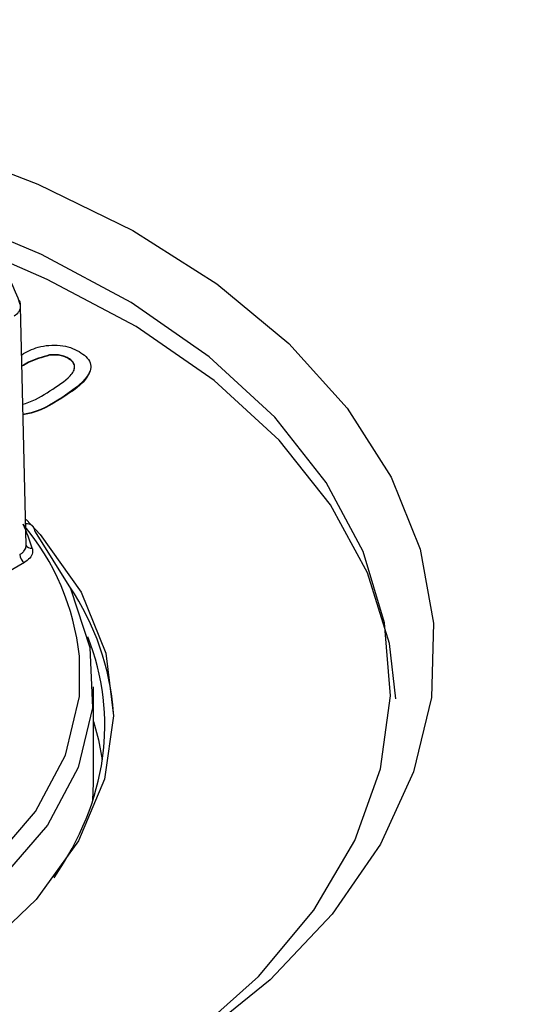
# Model space of a CAD drawing. Header units: millimetres. Extents: x -0.201 to 0.721, y -0.195 to 0.483.
# Tile 157 of 188: x 0.541 to 0.553, y 0.4 to 0.422. Entities that reach past the tile are written whole.
import ezdxf

# ---------------------------------------------------------------- set-up
doc = ezdxf.new("R2010")
doc.units = ezdxf.units.MM

msp = doc.modelspace()

# ---------------------------------------------------------------- linework, layer by layer
at = {"color": 7, "linetype": 'Continuous', "lineweight": 25}
for p, q in [((0.541476, 0.410059), (0.541351, 0.415521)), ((0.542014, 0.414417), (0.542015, 0.414409)), ((0.542442, 0.414344), (0.542442, 0.414336)), ((0.542295, 0.413437), (0.542295, 0.413429)), ((0.541437, 0.409669), (0.538192, 0.407794)), ((0.54302, 0.404622), (0.54302, 0.406827)), ((0.543005, 0.404237), (0.54302, 0.404622))]:
    msp.add_line(p, q, dxfattribs=at)
at = {"color": 7, "linetype": 'Continuous', "lineweight": 25, "flags": 128}
for points in [[(0.539887, 0.419034), (0.541747, 0.418322), (0.54392, 0.41726), (0.545843, 0.416038), (0.547485, 0.414676), (0.548821, 0.413196), (0.549829, 0.411621), (0.550493, 0.409976), (0.550802, 0.408287), (0.550753, 0.406581), (0.550344, 0.404886), (0.549584, 0.403228), (0.548483, 0.401633), (0.54706, 0.400127), (0.545338, 0.398733), (0.543342, 0.397475), (0.541106, 0.396371)], [(0.542598, 0.397076), (0.543354, 0.397515), (0.545217, 0.398797), (0.546795, 0.400206), (0.548062, 0.40172), (0.548996, 0.403312), (0.549583, 0.404956), (0.549812, 0.406625), (0.54968, 0.40829), (0.549188, 0.409925), (0.548345, 0.4115), (0.547165, 0.41299), (0.545668, 0.414371), (0.543879, 0.415618), (0.541828, 0.416712), (0.540196, 0.417398)], [(0.549935, 0.406554), (0.549792, 0.407815), (0.549292, 0.409433), (0.548445, 0.410991), (0.547267, 0.412466), (0.545777, 0.41383), (0.543998, 0.415064), (0.541961, 0.416144), (0.540826, 0.416634)], [(0.541481, 0.41065), (0.541799, 0.410308), (0.542735, 0.408994), (0.5433, 0.4076), (0.543479, 0.406162), (0.543268, 0.404719), (0.542673, 0.403306), (0.541708, 0.401962), (0.5404, 0.400721), (0.538781, 0.399615), (0.537108, 0.398766)], [(0.541681, 0.410372), (0.542496, 0.409078), (0.542938, 0.407725), (0.542997, 0.406348), (0.542671, 0.404984), (0.541968, 0.403668), (0.540907, 0.402435), (0.539515, 0.401316), (0.53783, 0.400342), (0.535894, 0.399537), (0.533759, 0.398923), (0.53148, 0.398516), (0.529117, 0.398326), (0.526732, 0.398358), (0.524388, 0.398612), (0.522145, 0.399081)], [(0.522269, 0.399483), (0.524467, 0.399024), (0.526764, 0.398775), (0.5291, 0.398744), (0.531415, 0.39893), (0.533647, 0.399329), (0.535739, 0.39993), (0.537635, 0.400719), (0.539287, 0.401673), (0.54065, 0.402769), (0.541689, 0.403977), (0.542378, 0.405266), (0.542698, 0.406603), (0.542698, 0.407531)], [(0.54302, 0.406033), (0.543136, 0.405616), (0.543221, 0.405161)]]:
    msp.add_lwpolyline(points, dxfattribs=at)
at = {"color": 7, "linetype": 'Continuous', "lineweight": 25}
for centre, radius, start, end in [((0.536882, 0.414054), 0.0047119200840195, 18.742178, 48.263967), ((0.540852, 0.41551), 0.0005000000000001, 1.31278, 17.101107), ((0.541095, 0.415546), 0.0002572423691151, 295.30092, 354.579919), ((0.537104, 0.406919), 0.0056275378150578, 6.243137, 40.114228), ((0.537915, 0.408896), 0.0038629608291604, 16.57925, 25.27693), ((0.541496, 0.410372), 0.0001848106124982, 359.940954, 99.255775), ((0.541595, 0.410127), 0.0001313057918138, 201.801335, 279.706478), ((0.541561, 0.409864), 0.0002309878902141, 183.235186, 237.384195), ((0.537524, 0.405779), 0.005971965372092, 4.281877, 33.941039)]:
    msp.add_arc(centre, radius, start, end, dxfattribs=at)
msp.add_ellipse((0.528272, 0.405642), major_axis=(0.01500368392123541, 0.0004705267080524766), ratio=0.597061, start_param=5.868325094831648, end_param=6.493645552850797, dxfattribs=at)
for points, knots in [([(0.5876951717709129, 0.4078599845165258), (0.5844525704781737, 0.4097252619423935), (0.577967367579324, 0.4134558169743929), (0.5682396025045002, 0.4190328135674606), (0.559031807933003, 0.424294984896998), (0.5530666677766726, 0.4276884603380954), (0.5503440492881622, 0.4292373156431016)], [0, 0, 0, 0, 0.2604396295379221, 0.5208792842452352, 0.7813189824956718, 1, 1, 1, 1]), ([(0.5413765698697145, 0.4144217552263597), (0.541494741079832, 0.4144874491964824), (0.5416772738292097, 0.4145889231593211), (0.541999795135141, 0.4146415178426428), (0.5422565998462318, 0.4146434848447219), (0.5424984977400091, 0.4145906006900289), (0.5426256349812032, 0.4145257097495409), (0.5426892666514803, 0.4144932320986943)], [0, 0, 0, 0, 0.3148819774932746, 0.4863813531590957, 0.6574717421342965, 0.8285660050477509, 1, 1, 1, 1]), ([(0.5426892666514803, 0.4144932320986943), (0.5427454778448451, 0.4144561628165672), (0.5428578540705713, 0.414382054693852), (0.5429544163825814, 0.4142402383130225), (0.5429671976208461, 0.4140859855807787), (0.542812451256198, 0.413790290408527), (0.5425246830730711, 0.4135940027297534), (0.5422947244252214, 0.4134371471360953)], [0, 0, 0, 0, 0.1253733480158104, 0.2506437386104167, 0.3756975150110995, 0.5011131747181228, 1, 1, 1, 1]), ([(0.542014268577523, 0.4144170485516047), (0.5418442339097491, 0.414367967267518), (0.5416122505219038, 0.4143010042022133), (0.5414308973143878, 0.4141928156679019), (0.541382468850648, 0.4141639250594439)], [0, 0, 0, 0, 0.7329605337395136, 0.9999999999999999, 0.9999999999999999, 0.9999999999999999, 0.9999999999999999]), ([(0.542014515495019, 0.4144090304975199), (0.5418444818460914, 0.4143599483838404), (0.5416124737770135, 0.4142929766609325), (0.5414311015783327, 0.4141847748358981), (0.5413826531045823, 0.4141558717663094)], [0, 0, 0, 0, 0.7328781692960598, 1, 1, 1, 1]), ([(0.5424416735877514, 0.4143438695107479), (0.5424088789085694, 0.4143603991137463), (0.5423433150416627, 0.4143934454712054), (0.5421957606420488, 0.4144260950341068), (0.5420830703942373, 0.4144204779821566), (0.542014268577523, 0.4144170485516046)], [0, 0, 0, 0, 0.2804532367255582, 0.5606884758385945, 1, 1, 1, 1]), ([(0.5424419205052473, 0.4143358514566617), (0.5424091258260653, 0.4143523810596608), (0.5423435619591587, 0.4143854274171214), (0.5421960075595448, 0.414418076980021), (0.5420833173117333, 0.4144124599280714), (0.542014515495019, 0.4144090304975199)], [0, 0, 0, 0, 0.2804532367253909, 0.5606884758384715, 0.9999999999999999, 0.9999999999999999, 0.9999999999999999, 0.9999999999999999]), ([(0.5420236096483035, 0.4135946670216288), (0.542195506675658, 0.4137031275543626), (0.542410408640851, 0.413838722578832), (0.5425722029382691, 0.4140406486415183), (0.5425938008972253, 0.4141508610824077), (0.5425596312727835, 0.4142611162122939), (0.5424809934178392, 0.4143162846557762), (0.5424416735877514, 0.4143438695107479)], [0, 0, 0, 0, 0.5003519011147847, 0.6255291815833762, 0.7505162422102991, 0.8752552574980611, 1, 1, 1, 1]), ([(0.5425736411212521, 0.4140884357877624), (0.5425787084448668, 0.4141065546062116), (0.5425938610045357, 0.414160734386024), (0.5425581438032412, 0.4142532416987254), (0.5424806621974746, 0.4143083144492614), (0.5424419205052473, 0.4143358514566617)], [0, 0, 0, 0, 0.2007794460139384, 0.6003805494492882, 1, 1, 1, 1]), ([(0.5429333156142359, 0.4140382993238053), (0.5429181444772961, 0.4140023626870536), (0.5428195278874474, 0.4137687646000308), (0.5425353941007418, 0.4135847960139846), (0.5422949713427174, 0.4134291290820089)], [0, 0, 0, 0, 0.1538396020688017, 0.9999999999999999, 0.9999999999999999, 0.9999999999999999, 0.9999999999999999]), ([(0.54140248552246, 0.4132890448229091), (0.5414224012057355, 0.4132946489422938), (0.541665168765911, 0.4133629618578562), (0.5418520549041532, 0.4134837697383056), (0.5420236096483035, 0.4135946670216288)], [0, 0, 0, 0, 0.0820360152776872, 1, 1, 1, 1]), ([(0.5422947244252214, 0.4134371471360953), (0.5420465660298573, 0.4132825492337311), (0.5417812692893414, 0.4131172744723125), (0.5414304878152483, 0.4130593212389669), (0.5414078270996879, 0.4130555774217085)], [0, 0, 0, 0, 0.9353993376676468, 1, 1, 1, 1]), ([(0.5422949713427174, 0.4134291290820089), (0.5420468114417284, 0.413274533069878), (0.5417814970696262, 0.4131092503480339), (0.5414306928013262, 0.4130512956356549), (0.5414080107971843, 0.4130475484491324)], [0, 0, 0, 0, 0.9353428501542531, 1, 1, 1, 1]), ([(0.5413304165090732, 0.40985102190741), (0.5413490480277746, 0.4098628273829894), (0.541386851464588, 0.4098867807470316), (0.5414291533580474, 0.409928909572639), (0.5414593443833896, 0.4099746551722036), (0.5414751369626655, 0.4100183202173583), (0.5414758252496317, 0.4100466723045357), (0.5414761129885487, 0.4100585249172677)], [0, 0, 0, 0, 0.2084556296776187, 0.4229574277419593, 0.6314105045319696, 0.8459108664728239, 1, 1, 1, 1]), ([(0.5416173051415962, 0.4099978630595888), (0.5416224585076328, 0.4099630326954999), (0.5416338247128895, 0.4098862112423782), (0.5415754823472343, 0.4097677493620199), (0.5414828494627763, 0.4097022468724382), (0.5414365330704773, 0.4096694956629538)], [0, 0, 0, 0, 0.2931541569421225, 0.6465774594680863, 0.9999999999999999, 0.9999999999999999, 0.9999999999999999, 0.9999999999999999]), ([(0.5076974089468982, 0.4042101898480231), (0.5090812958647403, 0.4033802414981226), (0.5118522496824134, 0.4017184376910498), (0.5163527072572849, 0.3990455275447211), (0.5211141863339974, 0.3962362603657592), (0.5262434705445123, 0.3932303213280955), (0.5317357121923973, 0.3900318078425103), (0.5368423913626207, 0.3870756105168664), (0.5426043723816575, 0.3837551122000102), (0.5477875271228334, 0.3807826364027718), (0.5531447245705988, 0.3777242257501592), (0.5572687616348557, 0.3753765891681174), (0.5614786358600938, 0.3729866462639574), (0.5657704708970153, 0.3705567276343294), (0.5704210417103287, 0.3679298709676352), (0.57367550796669, 0.366097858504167), (0.5754537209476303, 0.365096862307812)], [0, 0, 0, 0, 0.0812306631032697, 0.1626479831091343, 0.2446651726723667, 0.3268981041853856, 0.4134742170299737, 0.5003212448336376, 0.5538800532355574, 0.6612073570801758, 0.7153780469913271, 0.7696128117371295, 0.8242335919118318, 0.8790413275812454, 0.9339091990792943, 1, 1, 1, 1]), ([(0.5758151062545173, 0.3649836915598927), (0.5725337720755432, 0.3668329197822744), (0.5660143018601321, 0.3705070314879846), (0.5565832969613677, 0.3758601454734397), (0.5475232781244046, 0.381033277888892), (0.5388953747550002, 0.3859952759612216), (0.530761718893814, 0.3907094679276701), (0.5231938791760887, 0.3951350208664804), (0.5161255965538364, 0.3993062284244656), (0.5119127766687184, 0.4018273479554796), (0.509792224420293, 0.403096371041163)], [0, 0, 0, 0, 0.1258921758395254, 0.250127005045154, 0.3757500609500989, 0.5007169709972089, 0.6251788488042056, 0.750295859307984, 0.8743096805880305, 1, 1, 1, 1])]:
    msp.add_open_spline(points, degree=3, knots=knots, dxfattribs=at)

doc.saveas('drawing.dxf')
